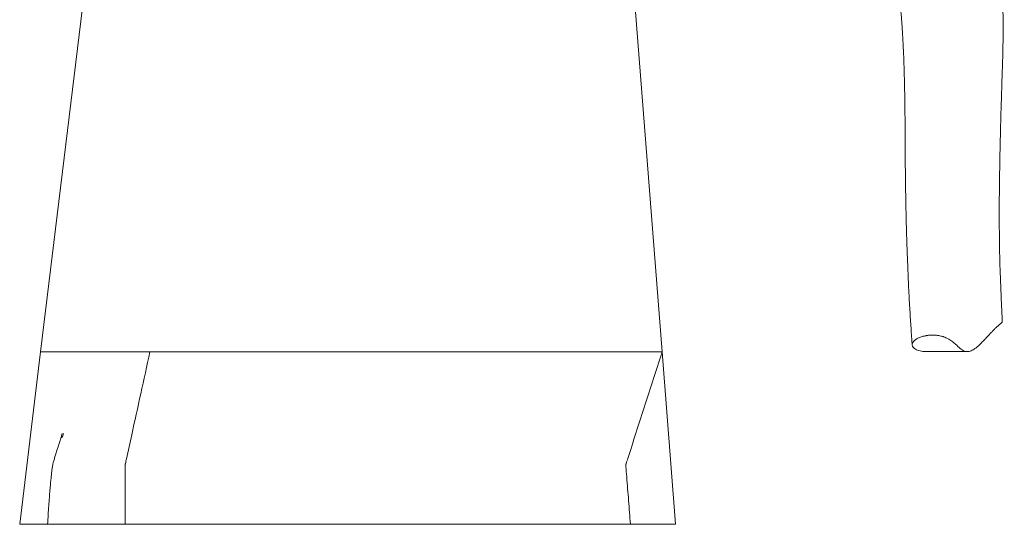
# Model space of a CAD drawing. Header units: millimetres. Extents: x 249 to 1740, y 788 to 2654.
# Tile 1 of 12: x 249 to 1740, y 788 to 1552. Entities that reach past the tile are written whole.
import ezdxf

# ---------------------------------------------------------------- set-up
doc = ezdxf.new("R2010")
doc.units = ezdxf.units.MM

msp = doc.modelspace()

# ---------------------------------------------------------------- linework, layer by layer
at = {"color": 7, "linetype": 'Continuous', "lineweight": 15}
for p, q in [((344.4, 1570.3), (281.1, 1048.8)), ((1222.1, 1048.8), (1181.6, 1570.3)), ((281.1, 1048.8), (249.4, 788)), ((533.5, 1048.8), (1222.1, 1048.8)), ((1242.4, 788), (1222.1, 1048.8)), ((1624.2, 1049.3), (1684.2, 1049.3)), ((409.2, 788), (1174.2, 788)), ((1174.2, 788), (1242.4, 788))]:
    msp.add_line(p, q, dxfattribs=at)
for points, knots in [([(1737.2, 1094.7), (1737.1, 1097.5), (1736.8, 1104.7), (1736.2, 1116.7), (1735.6, 1130.4), (1735.1, 1143.8), (1734.6, 1156.7), (1734.1, 1169.1), (1733.7, 1180.9), (1733.4, 1192.1), (1733.2, 1202), (1733.1, 1210.7), (1732.9, 1218.2), (1732.9, 1225.4), (1732.8, 1232.7), (1732.7, 1242.7), (1732.7, 1255.9), (1732.7, 1271.3), (1732.8, 1286.6), (1733, 1301.5), (1733.2, 1317.2), (1733.4, 1332.4), (1733.7, 1347), (1734, 1360.9), (1734.3, 1374.9), (1734.7, 1389.4), (1735.1, 1404.2), (1735.5, 1419), (1736, 1432.9), (1736.4, 1445.9), (1736.7, 1457.9), (1737.1, 1468.5), (1737.4, 1478), (1737.7, 1486.6), (1737.9, 1495.1), (1738.1, 1503.7), (1738.2, 1511.1), (1738.4, 1517.6), (1738.4, 1523.5), (1738.5, 1530.2), (1738.5, 1537.6), (1738.5, 1545.2), (1738.5, 1552.6), (1738.4, 1559.7), (1738.2, 1566.7), (1738.1, 1573.4), (1737.9, 1579.8), (1737.7, 1585.2), (1737.6, 1589.3), (1737.5, 1592.7), (1737.3, 1596), (1737.2, 1600.1), (1737.1, 1604.6), (1736.9, 1610.5), (1736.7, 1617.6), (1736.5, 1625.4), (1736.4, 1631.4), (1736.4, 1635.6), (1736.4, 1638.3), (1736.3, 1640.8), (1736.3, 1643.4), (1736.3, 1646.3), (1736.3, 1649.6), (1736.3, 1653.2), (1736.4, 1656.9), (1736.4, 1660), (1736.4, 1662.5), (1736.5, 1665.3), (1736.6, 1669.2), (1736.6, 1674), (1736.7, 1679.6), (1736.9, 1685.3), (1737, 1691.2), (1737.1, 1697), (1737.2, 1702.8), (1737.3, 1708.4), (1737.4, 1713.4), (1737.4, 1717.9), (1737.5, 1722.3), (1737.6, 1726.7), (1737.7, 1730.9), (1737.8, 1734.7), (1737.9, 1738.2), (1738, 1741.7), (1738.1, 1745.7), (1738.2, 1750.4), (1738.4, 1755.4), (1738.6, 1760.2), (1738.9, 1764.8), (1739.2, 1769.2), (1739.4, 1773.1), (1739.5, 1776.3), (1739.7, 1779.5), (1739.9, 1783.1), (1740, 1787.1), (1740.1, 1790.7), (1740.2, 1793.8), (1740.3, 1796.7), (1740.3, 1799.7), (1740.3, 1802.8), (1740.3, 1805.7), (1740.3, 1808.5), (1740.3, 1810.7), (1740.3, 1812.4), (1740.2, 1814), (1740.2, 1815.3), (1740.2, 1816.6), (1740.1, 1818.4), (1740.1, 1821.3), (1740, 1825.4), (1739.8, 1830.6), (1739.6, 1836.8), (1739.3, 1843.1), (1739.1, 1847.3), (1739, 1849.1)], [0, 0, 0, 0, 0.016682, 0.043382, 0.068775, 0.092816, 0.115471, 0.136349, 0.15585, 0.173965, 0.190688, 0.203066, 0.214555, 0.22532, 0.236222, 0.247388, 0.270084, 0.293794, 0.313739, 0.334348, 0.35562, 0.377555, 0.395256, 0.413366, 0.431672, 0.449203, 0.468909, 0.487351, 0.504534, 0.520457, 0.535123, 0.548535, 0.55907, 0.569353, 0.579552, 0.589712, 0.600154, 0.606065, 0.613041, 0.621095, 0.630233, 0.639539, 0.648409, 0.656839, 0.664825, 0.673233, 0.680845, 0.687232, 0.69238, 0.695402, 0.699315, 0.704173, 0.709723, 0.715356, 0.724862, 0.734266, 0.742413, 0.745754, 0.748854, 0.751777, 0.754548, 0.757918, 0.761603, 0.766009, 0.770555, 0.774186, 0.776911, 0.779326, 0.784089, 0.79011, 0.796317, 0.803783, 0.810322, 0.817119, 0.82475, 0.831365, 0.837533, 0.842989, 0.84802, 0.853511, 0.858153, 0.862647, 0.866616, 0.870374, 0.874551, 0.880557, 0.886611, 0.891932, 0.897627, 0.902557, 0.907274, 0.911005, 0.914358, 0.918446, 0.923632, 0.928223, 0.931435, 0.934885, 0.938401, 0.941839, 0.945569, 0.949337, 0.951313, 0.95335, 0.955601, 0.957255, 0.958363, 0.960672, 0.964483, 0.96973, 0.97632, 0.984165, 0.993246, 1, 1, 1, 1]), ([(1531.6, 1846.2), (1531.7, 1846), (1531.9, 1845.3), (1532.2, 1843.7), (1532.8, 1841.6), (1533.5, 1838.9), (1534.5, 1835.7), (1535.6, 1832.1), (1536.7, 1829), (1537.6, 1826.4), (1538.3, 1824.3), (1539, 1822.5), (1539.7, 1820.7), (1540.4, 1818.8), (1541.2, 1816.6), (1542.2, 1814.1), (1543.2, 1811.6), (1544, 1809.5), (1544.6, 1808), (1544.9, 1807), (1545.2, 1806.3), (1545.4, 1805.6), (1545.6, 1805), (1545.8, 1804.3), (1546.1, 1803.6), (1546.2, 1802.9), (1546.4, 1802.3), (1546.4, 1802.2), (1546.4, 1802.2), (1546.6, 1801.3), (1547, 1799.7), (1547.4, 1797.9), (1547.8, 1796), (1548.4, 1793.5), (1549.1, 1790.4), (1550.1, 1785.4), (1551.6, 1778.8), (1553.7, 1768.2), (1556.4, 1754.7), (1559.4, 1738.6), (1562.3, 1722.4), (1565.1, 1706.1), (1567.7, 1690.7), (1569.9, 1676.3), (1571.9, 1663.3), (1573.7, 1650.9), (1575.4, 1639.3), (1576.8, 1628.8), (1578, 1619.4), (1579, 1610.9), (1580, 1602.9), (1580.8, 1595.3), (1581.6, 1588.1), (1582.2, 1581.6), (1582.8, 1576), (1583.1, 1571.7), (1583.4, 1568.3), (1583.7, 1565), (1584.1, 1560.9), (1584.4, 1556.1), (1584.9, 1550.6), (1585.4, 1543.3), (1586, 1533.9), (1586.7, 1522.2), (1587.5, 1507.5), (1588.2, 1489.9), (1588.7, 1473.9), (1589, 1461.9), (1589.2, 1454.5), (1589.3, 1447.9), (1589.5, 1441), (1589.6, 1433.2), (1589.7, 1423.7), (1589.9, 1413), (1590, 1401.4), (1590.1, 1389.2), (1590.2, 1377.1), (1590.2, 1365.5), (1590.3, 1354.4), (1590.3, 1343.6), (1590.4, 1333.1), (1590.5, 1323.8), (1590.6, 1316.1), (1590.6, 1310.2), (1590.7, 1305.3), (1590.8, 1301.4), (1590.8, 1298.3), (1590.9, 1295.6), (1590.9, 1292.2), (1591, 1287.7), (1591.1, 1281.9), (1591.2, 1275.2), (1591.4, 1267.5), (1591.5, 1258.8), (1591.8, 1249.2), (1592, 1238.7), (1592.4, 1227.5), (1592.7, 1215.4), (1593.2, 1202.7), (1593.7, 1188), (1594.4, 1171.8), (1595.1, 1154.7), (1595.9, 1138.4), (1596.7, 1123.1), (1597.6, 1108.6), (1598.4, 1094.9), (1599.3, 1081.6), (1600.1, 1069.8), (1600.6, 1062.4), (1600.8, 1059.3)], [0, 0, 0, 0, 0.0010306, 0.0035217, 0.0065197, 0.0096174, 0.0137831, 0.0180578, 0.02234, 0.0255093, 0.0280778, 0.0308769, 0.0332662, 0.0363945, 0.0403935, 0.0452835, 0.0504463, 0.0545819, 0.0576448, 0.0598788, 0.0618578, 0.0638689, 0.0659534, 0.068695, 0.0722401, 0.0753909, 0.07785, 0.0802066, 0.0824817, 0.0845877, 0.0870428, 0.0896782, 0.0924497, 0.0953925, 0.1003708, 0.1057834, 0.1164601, 0.1281013, 0.14924, 0.170611, 0.1917452, 0.2123351, 0.2331178, 0.2496487, 0.2657766, 0.2809423, 0.2948996, 0.3075536, 0.3184439, 0.3283234, 0.3374114, 0.3462202, 0.3547634, 0.3622888, 0.368671, 0.3739365, 0.3769875, 0.3804549, 0.3851182, 0.3907048, 0.3969138, 0.4037228, 0.415582, 0.4287844, 0.4430998, 0.4653542, 0.4883175, 0.4975092, 0.5061652, 0.5136725, 0.5200811, 0.5294639, 0.5402312, 0.5523215, 0.5656581, 0.5799042, 0.5939719, 0.6069718, 0.6197174, 0.6322096, 0.6444506, 0.6563577, 0.664446, 0.6713509, 0.6770946, 0.681695, 0.6851655, 0.6880057, 0.6914329, 0.6971871, 0.7041324, 0.7122498, 0.7215183, 0.7321395, 0.7439121, 0.7568128, 0.7708195, 0.7859124, 0.8020735, 0.8192877, 0.8424924, 0.8652401, 0.8871012, 0.9081173, 0.9283213, 0.9477406, 0.9663981, 0.9860626, 1, 1, 1, 1]), ([(1624.2, 1049.4), (1623.3, 1049.4), (1620.8, 1049.3), (1617, 1049.7), (1612.7, 1050.4), (1608.8, 1051.5), (1605.5, 1053), (1603, 1054.9), (1601.4, 1056.9), (1600.8, 1058.9), (1600.8, 1060.7), (1601.4, 1062.7), (1602.8, 1064.6), (1604.7, 1066.5), (1606.9, 1068.2), (1609.5, 1069.7), (1612.1, 1070.8), (1614.5, 1071.7), (1617.5, 1072.5), (1620.3, 1073.1), (1622.2, 1073.6), (1623.7, 1073.8), (1625.3, 1074), (1627.6, 1074.2), (1630.4, 1074.4), (1633.5, 1074.5), (1635.8, 1074.4), (1638.3, 1074.1), (1641.1, 1073.6), (1644.1, 1073), (1646.6, 1072.3), (1649.2, 1071.5), (1652.7, 1070.1), (1656.4, 1068.3), (1659.7, 1066.2), (1662.4, 1064.2), (1665.6, 1061.5), (1668.9, 1058.4), (1672.2, 1055.2), (1675.1, 1052.7), (1678.3, 1050.6), (1681.9, 1049.3), (1685.4, 1049.3), (1688.7, 1050), (1691.7, 1051.3), (1695, 1053.2), (1698.5, 1055.9), (1702.5, 1059.5), (1706.9, 1063.8), (1711.7, 1068.8), (1716.2, 1073.6), (1720.1, 1077.8), (1723.2, 1081), (1726.2, 1084.1), (1729.4, 1087.3), (1732.6, 1090.2), (1735.4, 1092.2), (1736.8, 1093.5), (1737.3, 1094.2), (1737.2, 1094.6), (1737.1, 1094.7)], [0, 0, 0, 0, 0.012222, 0.037316, 0.062461, 0.087612, 0.112737, 0.137823, 0.162876, 0.178754, 0.19463, 0.210729, 0.226824, 0.238738, 0.250711, 0.262642, 0.268749, 0.274854, 0.281521, 0.288264, 0.290621, 0.293037, 0.295568, 0.298108, 0.303221, 0.308246, 0.310743, 0.313335, 0.319284, 0.325392, 0.330099, 0.33481, 0.344463, 0.358898, 0.37335, 0.38814, 0.402935, 0.436282, 0.469633, 0.503163, 0.536693, 0.582956, 0.62922, 0.660267, 0.691321, 0.722369, 0.757447, 0.792523, 0.827754, 0.862983, 0.898685, 0.916566, 0.934446, 0.949714, 0.964991, 0.982025, 0.990538, 0.994863, 0.999155, 1, 1, 1, 1]), ([(281.1, 1048.8), (281.1, 1048.8), (283.1, 1048.8), (292.2, 1048.8), (307, 1048.8), (327.1, 1048.8), (352, 1048.8), (380.7, 1048.8), (412.6, 1048.8), (435.2, 1048.8), (446.7, 1048.8)], [0.5, 0.5, 0.5, 0.5, 0.5143993, 0.5287985, 0.5431978, 0.5575971, 0.5719963, 0.5863956, 0.6007948, 0.6151941, 0.6151941, 0.6151941, 0.6151941]), ([(409.2, 788), (409.2, 799.5), (409.2, 822.5), (409.2, 851.5), (409.2, 870.3), (409.2, 876.6), (409.2, 877.6), (409.2, 877.9), (409.2, 878.2), (409.2, 878.3), (409.2, 878.4), (409.3, 878.6), (409.3, 878.9), (409.4, 879.3), (410, 882.1), (413.2, 896.6), (420.9, 931.5), (432.8, 985.5), (442, 1027.7), (446.7, 1048.8)], [0, 0, 0, 0, 0.125, 0.25, 0.304688, 0.310547, 0.311523, 0.313477, 0.313965, 0.3141, 0.314453, 0.31543, 0.316406, 0.318359, 0.320312, 0.351562, 0.5, 0.75, 1, 1, 1, 1]), ([(446.7, 1048.8), (453.9, 1048.8), (461.1, 1048.8), (470.2, 1048.8), (472, 1048.8), (475.6, 1048.8), (477.4, 1048.8), (482.8, 1048.8), (486.5, 1048.8), (497.3, 1048.8), (504.6, 1048.8), (513.7, 1048.8), (515.5, 1048.8), (519.1, 1048.8), (521, 1048.8), (523.7, 1048.8), (524.6, 1048.8), (526.4, 1048.8), (527.3, 1048.8), (528.6, 1048.8), (529.1, 1048.8), (529.7, 1048.8), (530, 1048.8), (530.4, 1048.8), (530.6, 1048.8), (531.7, 1048.8), (532.6, 1048.8), (533.5, 1048.8)], [0, 0, 0, 0, 0.25, 0.25, 0.3125, 0.3125, 0.375, 0.375, 0.5, 0.5, 0.75, 0.75, 0.8125, 0.8125, 0.875, 0.875, 0.90625, 0.90625, 0.9375, 0.9375, 0.953125, 0.953125, 0.960938, 0.960938, 0.96875, 0.96875, 1, 1, 1, 1]), ([(1174.2, 788), (1173.3, 800), (1171.4, 823.9), (1169.1, 853.1), (1167.7, 870.9), (1167.3, 876.8), (1167.2, 877.6), (1167.2, 877.9), (1167.2, 878.2), (1167.2, 878.3), (1167.2, 878.4), (1167.3, 878.6), (1167.4, 878.9), (1167.5, 879.3), (1168.5, 882.2), (1173.3, 897.3), (1184.8, 932.9), (1202.1, 986.6), (1215.5, 1028.1), (1222.1, 1048.8)], [0, 0, 0, 0, 0.125, 0.25, 0.304688, 0.310547, 0.311523, 0.313477, 0.313965, 0.3141, 0.314453, 0.31543, 0.316406, 0.318359, 0.320312, 0.351562, 0.5, 0.75, 1, 1, 1, 1]), ([(313.8, 925.4), (313.1, 923.1), (311.7, 918.5), (309.6, 911.9), (307.6, 905.6), (306, 900.5), (304.7, 896.3), (303.7, 893.1), (302.8, 890.1), (301.9, 887), (301.1, 884.2), (300.3, 881.7), (299.6, 879.3), (299.1, 876.6), (298.7, 873.5), (298.2, 869.4), (297.6, 864), (296.9, 857.2), (296, 849), (295.2, 839.4), (294.3, 828.1), (293.4, 815.7), (292.5, 802.2), (291.9, 792.9), (291.5, 788)], [0, 0, 0, 0, 0.063888, 0.123192, 0.177644, 0.227046, 0.255459, 0.281817, 0.306124, 0.328438, 0.352841, 0.368885, 0.386512, 0.40528, 0.425755, 0.447948, 0.488823, 0.534653, 0.585546, 0.653419, 0.728818, 0.811807, 0.902294, 1, 1, 1, 1]), ([(316, 925.5), (315.6, 924.4), (314.7, 922.1), (313.7, 919.8), (313.1, 918.7)], [0, 0, 0, 0, 0.496109, 1, 1, 1, 1]), ([(249.4, 788), (249.6, 788), (249.8, 788), (251.9, 788), (255.3, 788), (260.1, 788), (266.1, 788), (273.5, 788), (281.9, 788), (288.4, 788), (291.5, 788)], [0, 0, 0, 0, 0.125781, 0.251563, 0.377344, 0.503126, 0.628907, 0.754689, 0.88047, 1, 1, 1, 1]), ([(291.7, 788), (291.7, 788), (291.7, 788), (293.1, 788), (295.6, 788), (299.2, 788), (303.9, 788), (309.7, 788), (316.5, 788), (324.2, 788), (332.8, 788), (342.2, 788), (352.4, 788), (363.1, 788), (370.8, 788), (374.6, 788)], [0, 0, 0, 0, 0.05742, 0.135968, 0.214517, 0.293065, 0.371613, 0.450162, 0.52871, 0.607258, 0.685807, 0.764355, 0.842903, 0.921452, 1, 1, 1, 1])]:
    msp.add_open_spline(points, degree=3, knots=knots, dxfattribs=at)
msp.add_open_spline([(374.6, 788), (377.2, 788), (382.8, 788), (391.6, 788), (400.5, 788), (406.4, 788), (409.2, 788)], degree=3, dxfattribs=at)

doc.saveas('drawing.dxf')
